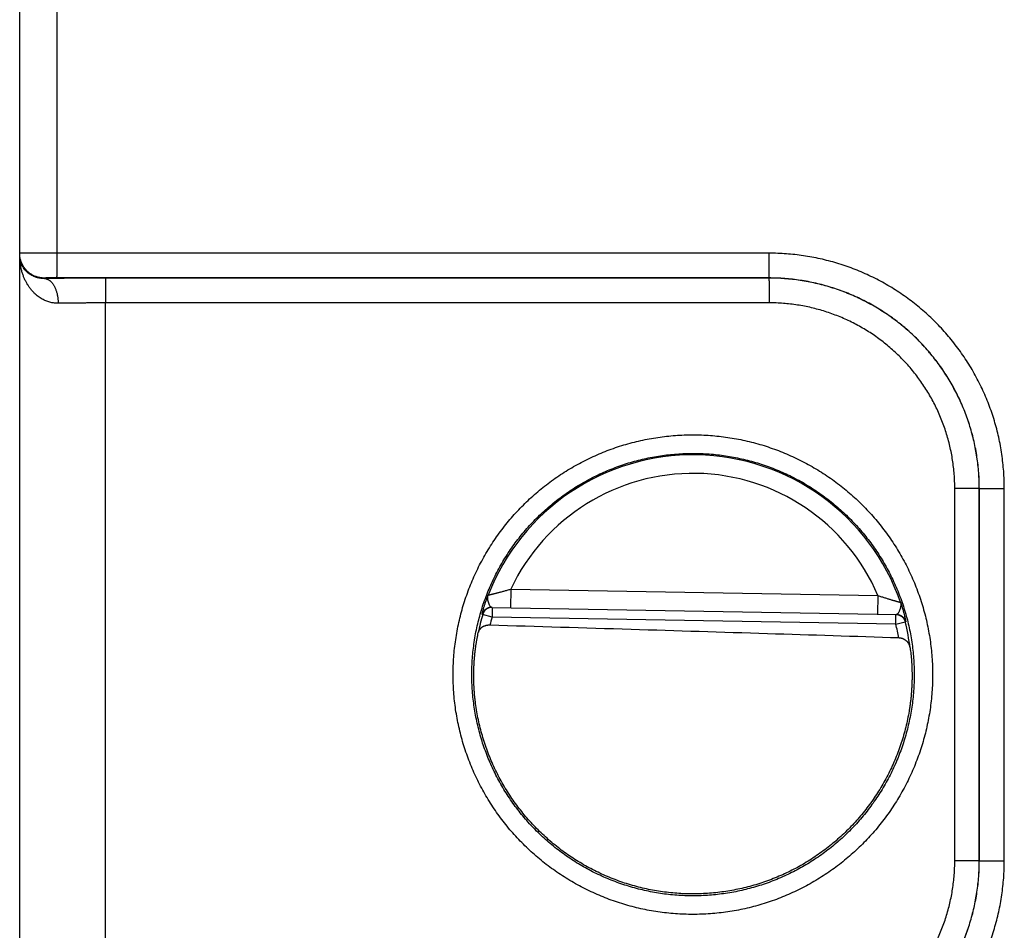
# Model space of a CAD drawing. Header units: inches. Extents: x 0 to 34, y 0 to 22.
# Tile 67 of 80: x 27.172 to 27.967, y 13.142 to 13.877. Entities that reach past the tile are written whole.
import ezdxf

# ---------------------------------------------------------------- set-up
doc = ezdxf.new("R2010")
doc.units = ezdxf.units.IN
doc.header["$LTSCALE"] = 1.87
doc.header["$MEASUREMENT"] = 0
doc.layers.get('0').update_dxf_attribs({"linetype": 'CONTINUOUS'})

msp = doc.modelspace()

# ---------------------------------------------------------------- linework, layer by layer
at = {"color": 7, "linetype": 'CONTINUOUS'}
for p, q in [((27.17167, 12.83808), (27.17167, 16.83212)), ((27.20193, 13.68857), (27.20193, 13.9376)), ((27.77727, 13.68848), (27.20193, 13.68857)), ((27.19167, 13.6684), (27.19167, 13.66805)), ((27.7771, 13.66849), (27.20176, 13.66857)), ((27.77701, 13.6684), (27.24088, 13.66832)), ((27.7771, 13.66849), (27.77701, 13.6684)), ((27.77719, 13.6484), (27.24106, 13.64832)), ((27.24106, 13.04784), (27.24106, 13.64832)), ((27.92719, 13.19772), (27.92719, 13.49845)), ((27.94701, 13.49845), (27.92719, 13.49845)), ((27.94704, 13.49848), (27.94701, 13.49845)), ((27.94701, 13.19772), (27.94701, 13.49845)), ((27.94704, 13.19768), (27.94704, 13.49848)), ((27.94704, 13.49848), (27.96721, 13.49848)), ((27.96721, 13.19768), (27.96721, 13.49848)), ((27.56851, 13.41716), (27.56825, 13.40216)), ((27.56851, 13.41716), (27.86515, 13.41198)), ((27.86515, 13.41198), (27.86489, 13.39698)), ((27.55308, 13.40242), (27.88005, 13.39672)), ((27.55344, 13.40242), (27.5533, 13.39455)), ((27.5533, 13.39455), (27.54573, 13.39671)), ((27.87955, 13.38885), (27.5533, 13.39455)), ((27.87956, 13.38885), (27.87969, 13.39672)), ((27.87956, 13.38885), (27.8872, 13.39075)), ((27.94701, 13.19772), (27.92719, 13.19772)), ((27.94704, 13.19768), (27.94701, 13.19772)), ((27.94704, 13.19768), (27.96721, 13.19768))]:
    msp.add_line(p, q, dxfattribs=at)
for radius, start, end in [(0.17756, 19.2017, 158.79842), (0.16257, 23.14471, 154.85529), (0.17675, 164.03059, 168.93522), (0.16888, 164.03064, 166.33344), (0.17675, 7.00613, 13.96941), (0.16888, 10.09601, 13.96974)]:
    msp.add_arc((27.71567, 13.34808), radius, start, end, dxfattribs=at)
for points, knots in [([(27.20193, 13.68857), (27.20137, 13.68857), (27.20024, 13.68857), (27.19856, 13.68857), (27.19688, 13.68857), (27.19522, 13.68857), (27.19358, 13.68856), (27.19197, 13.68856), (27.19038, 13.68856), (27.18883, 13.68855), (27.18733, 13.68855), (27.18586, 13.68854), (27.18445, 13.68854), (27.18309, 13.68853), (27.1818, 13.68853), (27.18056, 13.68852), (27.1794, 13.68851), (27.1783, 13.6885), (27.17728, 13.6885), (27.17634, 13.68849), (27.17548, 13.68848), (27.1747, 13.68847), (27.174, 13.68846), (27.1734, 13.68845), (27.17288, 13.68844), (27.17246, 13.68844), (27.17213, 13.68842), (27.17188, 13.68843), (27.17177, 13.6884), (27.17167, 13.68841), (27.17167, 13.6884)], [0, 0, 0, 0, 0.055781, 0.111488, 0.166917, 0.221865, 0.276131, 0.329537, 0.381936, 0.433174, 0.483069, 0.53144, 0.578135, 0.623019, 0.66595, 0.70677, 0.745339, 0.781551, 0.81531, 0.846508, 0.875033, 0.900795, 0.923719, 0.943738, 0.960792, 0.974827, 0.985794, 0.993657, 0.998391, 1, 1, 1, 1]), ([(27.19167, 13.6684), (27.19125, 13.6684), (27.19041, 13.66842), (27.18916, 13.66854), (27.18792, 13.66874), (27.18669, 13.66901), (27.18548, 13.66936), (27.1843, 13.66979), (27.18315, 13.67029), (27.18203, 13.67086), (27.18094, 13.6715), (27.1799, 13.67221), (27.17891, 13.67298), (27.17797, 13.67381), (27.17708, 13.6747), (27.17625, 13.67564), (27.17548, 13.67663), (27.17477, 13.67767), (27.17413, 13.67876), (27.17356, 13.67988), (27.17306, 13.68103), (27.17263, 13.68221), (27.17228, 13.68342), (27.17201, 13.68465), (27.17181, 13.68589), (27.17169, 13.68714), (27.17167, 13.68798), (27.17167, 13.6884)], [0, 0, 0, 0, 0.040002, 0.080003, 0.120005, 0.160007, 0.200009, 0.24001, 0.280012, 0.320014, 0.360015, 0.400016, 0.440018, 0.480018, 0.520019, 0.560019, 0.600019, 0.640018, 0.680017, 0.720016, 0.760014, 0.800012, 0.84001, 0.880008, 0.920005, 0.960003, 1, 1, 1, 1]), ([(27.19167, 13.66805), (27.19122, 13.66804), (27.1903, 13.66805), (27.18891, 13.66816), (27.18748, 13.66837), (27.18601, 13.66869), (27.18451, 13.66915), (27.183, 13.66974), (27.18148, 13.67049), (27.17998, 13.6714), (27.17851, 13.67248), (27.17711, 13.67374), (27.1758, 13.67518), (27.17462, 13.67679), (27.17359, 13.67856), (27.17276, 13.68047), (27.17214, 13.6825), (27.17175, 13.68461), (27.17167, 13.68604), (27.17167, 13.68676)], [0, 0, 0, 0, 0.044174, 0.089846, 0.137217, 0.186471, 0.237728, 0.291048, 0.346465, 0.40397, 0.463598, 0.525269, 0.588924, 0.654381, 0.721467, 0.789921, 0.859396, 0.929506, 1, 1, 1, 1]), ([(27.20278, 13.64806), (27.20229, 13.64805), (27.2013, 13.64806), (27.1998, 13.64818), (27.19829, 13.64839), (27.19677, 13.64869), (27.19522, 13.64911), (27.19366, 13.64963), (27.19209, 13.65028), (27.1905, 13.65105), (27.18892, 13.65195), (27.18733, 13.653), (27.18575, 13.65419), (27.1842, 13.65554), (27.18267, 13.65704), (27.18118, 13.65872), (27.17974, 13.66056), (27.17838, 13.66256), (27.17709, 13.66474), (27.1759, 13.66707), (27.17483, 13.66956), (27.17389, 13.67219), (27.1731, 13.67495), (27.17247, 13.6778), (27.17201, 13.68074), (27.17173, 13.68373), (27.17167, 13.68575), (27.17167, 13.68676)], [0, 0, 0, 0, 0.026783, 0.053908, 0.081518, 0.109748, 0.138724, 0.168566, 0.19938, 0.231274, 0.264371, 0.298784, 0.334604, 0.371936, 0.410874, 0.451473, 0.493798, 0.537886, 0.583714, 0.631264, 0.680458, 0.731167, 0.783231, 0.8364, 0.890407, 0.945017, 1, 1, 1, 1]), ([(27.20176, 13.66857), (27.20176, 13.66859), (27.20177, 13.66866), (27.20178, 13.66879), (27.20179, 13.66901), (27.2018, 13.6693), (27.20181, 13.66966), (27.20182, 13.6701), (27.20183, 13.6706), (27.20184, 13.67118), (27.20185, 13.67183), (27.20186, 13.67253), (27.20187, 13.6733), (27.20187, 13.67413), (27.20188, 13.67502), (27.20189, 13.67596), (27.2019, 13.67694), (27.2019, 13.67797), (27.20191, 13.67904), (27.20191, 13.68015), (27.20192, 13.68129), (27.20192, 13.68246), (27.20192, 13.68366), (27.20193, 13.68487), (27.20193, 13.68609), (27.20193, 13.68733), (27.20193, 13.68816), (27.20193, 13.68857)], [0, 0, 0, 0, 0.003061, 0.009943, 0.020637, 0.035108, 0.053299, 0.075143, 0.100555, 0.129437, 0.161678, 0.197155, 0.235729, 0.277252, 0.321564, 0.368495, 0.417862, 0.469476, 0.523137, 0.578638, 0.635765, 0.694298, 0.754011, 0.814673, 0.87605, 0.937905, 1, 1, 1, 1]), ([(27.7771, 13.66849), (27.77711, 13.6685), (27.77711, 13.66857), (27.77712, 13.66871), (27.77713, 13.66892), (27.77714, 13.66921), (27.77715, 13.66957), (27.77716, 13.67001), (27.77717, 13.67052), (27.77718, 13.67109), (27.77719, 13.67174), (27.7772, 13.67245), (27.77721, 13.67322), (27.77722, 13.67405), (27.77722, 13.67493), (27.77723, 13.67587), (27.77724, 13.67685), (27.77724, 13.67789), (27.77725, 13.67896), (27.77725, 13.68007), (27.77726, 13.68121), (27.77726, 13.68238), (27.77727, 13.68357), (27.77727, 13.68478), (27.77727, 13.68601), (27.77727, 13.68724), (27.77727, 13.68807), (27.77727, 13.68848)], [0, 0, 0, 0, 0.003061, 0.009943, 0.020637, 0.035107, 0.053299, 0.075143, 0.100554, 0.129436, 0.161678, 0.197153, 0.235727, 0.277251, 0.321563, 0.368493, 0.41786, 0.469474, 0.523135, 0.578636, 0.635763, 0.694297, 0.754009, 0.814671, 0.876049, 0.937905, 1, 1, 1, 1]), ([(27.96721, 13.49848), (27.96721, 13.50079), (27.96713, 13.5054), (27.96675, 13.51232), (27.96612, 13.51922), (27.96524, 13.52611), (27.9641, 13.53296), (27.96272, 13.53977), (27.96109, 13.54652), (27.95921, 13.5532), (27.95709, 13.55982), (27.95473, 13.56635), (27.95213, 13.57279), (27.9493, 13.57913), (27.94624, 13.58536), (27.94295, 13.59148), (27.93945, 13.59747), (27.93572, 13.60333), (27.93179, 13.60905), (27.92765, 13.61462), (27.9233, 13.62004), (27.91877, 13.62529), (27.91404, 13.63038), (27.90913, 13.63529), (27.90405, 13.64002), (27.8988, 13.64455), (27.89338, 13.6489), (27.88781, 13.65304), (27.88209, 13.65698), (27.87623, 13.6607), (27.87024, 13.66421), (27.86413, 13.66749), (27.8579, 13.67056), (27.85156, 13.67339), (27.84512, 13.67599), (27.83859, 13.67835), (27.83198, 13.68047), (27.82529, 13.68235), (27.81855, 13.68398), (27.81174, 13.68537), (27.80489, 13.6865), (27.79801, 13.68739), (27.7911, 13.68802), (27.78419, 13.6884), (27.77958, 13.68848), (27.77727, 13.68848)], [0, 0, 0, 0, 0.023168, 0.046381, 0.069627, 0.092892, 0.116165, 0.139434, 0.162696, 0.185963, 0.209239, 0.232514, 0.255779, 0.27904, 0.302305, 0.325573, 0.348839, 0.3721, 0.395361, 0.418624, 0.441887, 0.465148, 0.488408, 0.511667, 0.534926, 0.558187, 0.581449, 0.604711, 0.62797, 0.651228, 0.674491, 0.697756, 0.721019, 0.744275, 0.767535, 0.790803, 0.814074, 0.837335, 0.860592, 0.883855, 0.907122, 0.930381, 0.953622, 0.976832, 1, 1, 1, 1]), ([(27.20176, 13.66857), (27.20151, 13.66857), (27.20102, 13.66857), (27.20028, 13.66857), (27.19954, 13.66857), (27.19882, 13.66857), (27.1981, 13.66856), (27.19741, 13.66856), (27.19674, 13.66855), (27.1961, 13.66854), (27.19549, 13.66854), (27.19492, 13.66853), (27.19438, 13.66852), (27.19389, 13.66851), (27.19344, 13.6685), (27.19304, 13.66849), (27.19268, 13.66848), (27.19238, 13.66846), (27.19213, 13.66845), (27.19194, 13.66844), (27.19179, 13.66843), (27.19172, 13.66841), (27.19167, 13.66841), (27.19167, 13.6684)], [0, 0, 0, 0, 0.073057, 0.146338, 0.219333, 0.291507, 0.362318, 0.431238, 0.497759, 0.561415, 0.621838, 0.678733, 0.731813, 0.780795, 0.825411, 0.865447, 0.900674, 0.930804, 0.955597, 0.974928, 0.988732, 0.997006, 1, 1, 1, 1]), ([(27.24088, 13.66832), (27.23964, 13.66832), (27.23717, 13.66832), (27.23345, 13.66831), (27.22975, 13.6683), (27.22606, 13.66829), (27.2224, 13.66828), (27.21877, 13.66827), (27.21519, 13.66825), (27.21164, 13.66823), (27.20815, 13.66821), (27.20472, 13.66818), (27.20135, 13.66815), (27.19805, 13.66812), (27.19483, 13.66809), (27.19271, 13.66807), (27.19167, 13.66805)], [0, 0, 0, 0, 0.075503, 0.151013, 0.226346, 0.301323, 0.375766, 0.44952, 0.522456, 0.594453, 0.665404, 0.735201, 0.803708, 0.870772, 0.936246, 1, 1, 1, 1]), ([(27.19167, 13.66805), (27.1919, 13.66805), (27.19236, 13.66801), (27.19306, 13.66787), (27.19374, 13.66766), (27.19442, 13.66737), (27.19509, 13.66701), (27.19574, 13.66657), (27.19637, 13.66606), (27.19699, 13.66549), (27.19759, 13.66484), (27.19816, 13.66413), (27.19871, 13.66336), (27.19923, 13.66253), (27.19972, 13.66164), (27.20018, 13.6607), (27.20061, 13.65971), (27.20101, 13.65868), (27.20136, 13.6576), (27.20168, 13.65649), (27.20196, 13.65535), (27.2022, 13.65418), (27.2024, 13.65298), (27.20256, 13.65177), (27.20268, 13.65054), (27.20275, 13.6493), (27.20278, 13.64847), (27.20278, 13.64806)], [0, 0, 0, 0, 0.027938, 0.056195, 0.084996, 0.114545, 0.14502, 0.17657, 0.209314, 0.24334, 0.278707, 0.315451, 0.353581, 0.393087, 0.433936, 0.476083, 0.519466, 0.564008, 0.609623, 0.656213, 0.703674, 0.751891, 0.800746, 0.850114, 0.899867, 0.949874, 1, 1, 1, 1]), ([(27.24088, 13.66832), (27.24089, 13.6683), (27.24089, 13.66823), (27.24091, 13.6681), (27.24092, 13.66788), (27.24093, 13.66759), (27.24094, 13.66723), (27.24095, 13.66679), (27.24096, 13.66629), (27.24097, 13.66571), (27.24098, 13.66507), (27.24098, 13.66436), (27.24099, 13.66359), (27.241, 13.66276), (27.24101, 13.66187), (27.24102, 13.66093), (27.24102, 13.65995), (27.24103, 13.65892), (27.24103, 13.65785), (27.24104, 13.65674), (27.24104, 13.6556), (27.24105, 13.65443), (27.24105, 13.65323), (27.24105, 13.65202), (27.24106, 13.6508), (27.24106, 13.64956), (27.24106, 13.64874), (27.24106, 13.64832)], [0, 0, 0, 0, 0.003062, 0.009943, 0.020638, 0.035109, 0.053301, 0.075146, 0.100559, 0.129442, 0.161684, 0.197161, 0.235736, 0.27726, 0.321573, 0.368503, 0.417871, 0.469484, 0.523145, 0.578646, 0.635772, 0.694304, 0.754016, 0.814676, 0.876052, 0.937906, 1, 1, 1, 1]), ([(27.94701, 13.49845), (27.94701, 13.50057), (27.94693, 13.50481), (27.94657, 13.51116), (27.94598, 13.51749), (27.94515, 13.5238), (27.94408, 13.53007), (27.94278, 13.53629), (27.94125, 13.54246), (27.93949, 13.54857), (27.9375, 13.55461), (27.93529, 13.56058), (27.93285, 13.56645), (27.9302, 13.57223), (27.92734, 13.5779), (27.92426, 13.58346), (27.92098, 13.58891), (27.9175, 13.59422), (27.91382, 13.5994), (27.90995, 13.60444), (27.9059, 13.60934), (27.90166, 13.61407), (27.89726, 13.61865), (27.89268, 13.62306), (27.88794, 13.62729), (27.88305, 13.63135), (27.878, 13.63522), (27.87282, 13.6389), (27.8675, 13.64238), (27.86206, 13.64566), (27.85649, 13.64873), (27.85082, 13.6516), (27.84504, 13.65425), (27.83916, 13.65668), (27.8332, 13.6589), (27.82716, 13.66088), (27.82104, 13.66265), (27.81487, 13.66418), (27.80864, 13.66548), (27.80237, 13.66654), (27.79606, 13.66737), (27.78973, 13.66796), (27.78337, 13.66832), (27.77913, 13.6684), (27.77701, 13.6684)], [0, 0, 0, 0, 0.023827, 0.047648, 0.071463, 0.095276, 0.119087, 0.1429, 0.166712, 0.190523, 0.214334, 0.238147, 0.261957, 0.285762, 0.30956, 0.333358, 0.357158, 0.380957, 0.404753, 0.428546, 0.452339, 0.476133, 0.499928, 0.523726, 0.547524, 0.571321, 0.595119, 0.61892, 0.642725, 0.66653, 0.690335, 0.714141, 0.737952, 0.76177, 0.785591, 0.809411, 0.83323, 0.85705, 0.880871, 0.904692, 0.928513, 0.952337, 0.976166, 1, 1, 1, 1]), ([(27.77701, 13.6684), (27.77702, 13.66838), (27.77702, 13.66831), (27.77704, 13.66818), (27.77704, 13.66796), (27.77706, 13.66767), (27.77707, 13.66731), (27.77708, 13.66688), (27.77709, 13.66637), (27.7771, 13.66579), (27.7771, 13.66515), (27.77711, 13.66444), (27.77712, 13.66367), (27.77713, 13.66284), (27.77714, 13.66195), (27.77714, 13.66102), (27.77715, 13.66003), (27.77716, 13.659), (27.77716, 13.65793), (27.77717, 13.65682), (27.77717, 13.65568), (27.77718, 13.65451), (27.77718, 13.65332), (27.77718, 13.6521), (27.77718, 13.65088), (27.77719, 13.64964), (27.77719, 13.64882), (27.77719, 13.6484)], [0, 0, 0, 0, 0.003061, 0.009943, 0.020637, 0.035108, 0.053299, 0.075143, 0.100555, 0.129437, 0.161679, 0.197155, 0.235729, 0.277253, 0.321565, 0.368495, 0.417863, 0.469476, 0.523137, 0.578638, 0.635766, 0.694299, 0.754011, 0.814673, 0.87605, 0.937905, 1, 1, 1, 1]), ([(27.94704, 13.49848), (27.94704, 13.5006), (27.94696, 13.50484), (27.94661, 13.5112), (27.94601, 13.51753), (27.94518, 13.52384), (27.94412, 13.53011), (27.94282, 13.53634), (27.94129, 13.54251), (27.93953, 13.54862), (27.93754, 13.55466), (27.93532, 13.56063), (27.93289, 13.5665), (27.93024, 13.57228), (27.92738, 13.57795), (27.9243, 13.58352), (27.92102, 13.58896), (27.91754, 13.59428), (27.91386, 13.59946), (27.90999, 13.60451), (27.90594, 13.6094), (27.90171, 13.61414), (27.8973, 13.61871), (27.89272, 13.62312), (27.88799, 13.62736), (27.88309, 13.63141), (27.87805, 13.63528), (27.87287, 13.63896), (27.86755, 13.64245), (27.86211, 13.64573), (27.85655, 13.6488), (27.85087, 13.65167), (27.8451, 13.65432), (27.83922, 13.65676), (27.83326, 13.65897), (27.82722, 13.66096), (27.82111, 13.66272), (27.81494, 13.66425), (27.80872, 13.66555), (27.80244, 13.66662), (27.79614, 13.66745), (27.78981, 13.66805), (27.78346, 13.66841), (27.77922, 13.66848), (27.7771, 13.66849)], [0, 0, 0, 0, 0.023824, 0.04765, 0.071475, 0.095299, 0.119121, 0.142942, 0.166763, 0.190582, 0.2144, 0.238213, 0.262023, 0.285832, 0.309641, 0.333448, 0.35725, 0.381049, 0.404848, 0.428647, 0.452445, 0.476239, 0.50003, 0.523821, 0.547613, 0.571411, 0.595212, 0.619012, 0.642811, 0.666612, 0.690418, 0.714225, 0.738031, 0.761837, 0.785647, 0.80946, 0.833275, 0.857091, 0.880909, 0.904727, 0.928546, 0.952365, 0.976184, 1, 1, 1, 1]), ([(27.24106, 13.64832), (27.24002, 13.64832), (27.23794, 13.64832), (27.23482, 13.64831), (27.23173, 13.64831), (27.22865, 13.64829), (27.22559, 13.64828), (27.22257, 13.64826), (27.21958, 13.64824), (27.21664, 13.64822), (27.21375, 13.64819), (27.21092, 13.64816), (27.20815, 13.64813), (27.20544, 13.6481), (27.20366, 13.64807), (27.20278, 13.64806)], [0, 0, 0, 0, 0.08157, 0.162936, 0.243942, 0.324441, 0.404285, 0.483311, 0.561347, 0.638227, 0.713791, 0.787887, 0.860379, 0.931131, 1, 1, 1, 1]), ([(27.92719, 13.49845), (27.92719, 13.50037), (27.92711, 13.5042), (27.92678, 13.50994), (27.92623, 13.51567), (27.92546, 13.52136), (27.92448, 13.52702), (27.92327, 13.53264), (27.92186, 13.53821), (27.92023, 13.54372), (27.91839, 13.54916), (27.91634, 13.55453), (27.91409, 13.55982), (27.91164, 13.56502), (27.90899, 13.57012), (27.90615, 13.57511), (27.90312, 13.57999), (27.89991, 13.58475), (27.89651, 13.58939), (27.89294, 13.59389), (27.8892, 13.59825), (27.8853, 13.60246), (27.88124, 13.60653), (27.87702, 13.61043), (27.87266, 13.61417), (27.86816, 13.61774), (27.86352, 13.62113), (27.85876, 13.62435), (27.85387, 13.62738), (27.84888, 13.63022), (27.84378, 13.63287), (27.83858, 13.63532), (27.83329, 13.63757), (27.82792, 13.63961), (27.82247, 13.64145), (27.81696, 13.64308), (27.81139, 13.6445), (27.80577, 13.6457), (27.80011, 13.64668), (27.79441, 13.64745), (27.78868, 13.648), (27.78294, 13.64833), (27.7791, 13.6484), (27.77719, 13.6484)], [0, 0, 0, 0, 0.024417, 0.048826, 0.073226, 0.097617, 0.122001, 0.146381, 0.17076, 0.195142, 0.219529, 0.243922, 0.268315, 0.2927, 0.317081, 0.34146, 0.365841, 0.390222, 0.414603, 0.438984, 0.463365, 0.487748, 0.51213, 0.536514, 0.560897, 0.58528, 0.609664, 0.63405, 0.658436, 0.68282, 0.707206, 0.731597, 0.755996, 0.780397, 0.804792, 0.829182, 0.853569, 0.877957, 0.90235, 0.926752, 0.951161, 0.975578, 1, 1, 1, 1]), ([(27.52186, 13.34808), (27.52186, 13.35044), (27.52195, 13.35517), (27.52234, 13.36224), (27.52298, 13.36929), (27.52389, 13.37632), (27.52505, 13.3833), (27.52646, 13.39023), (27.52812, 13.3971), (27.53004, 13.40391), (27.5322, 13.41065), (27.53461, 13.41731), (27.53726, 13.42387), (27.54014, 13.43033), (27.54327, 13.43669), (27.54662, 13.44292), (27.55019, 13.44903), (27.55399, 13.455), (27.558, 13.46083), (27.56222, 13.46651), (27.56665, 13.47203), (27.57128, 13.47738), (27.57609, 13.48257), (27.5811, 13.48757), (27.58628, 13.49239), (27.59164, 13.49701), (27.59716, 13.50144), (27.60284, 13.50566), (27.60867, 13.50967), (27.61464, 13.51347), (27.62075, 13.51704), (27.62698, 13.52039), (27.63334, 13.52351), (27.6398, 13.5264), (27.64636, 13.52905), (27.65302, 13.53146), (27.65975, 13.53362), (27.66657, 13.53553), (27.67344, 13.5372), (27.68038, 13.53861), (27.68736, 13.53977), (27.69438, 13.54067), (27.70143, 13.54131), (27.70849, 13.5417), (27.71557, 13.54183), (27.72264, 13.5417), (27.72971, 13.54131), (27.73676, 13.54067), (27.74378, 13.53977), (27.75076, 13.53861), (27.75769, 13.53719), (27.76457, 13.53553), (27.77139, 13.53362), (27.77812, 13.53145), (27.78478, 13.52905), (27.79134, 13.5264), (27.79781, 13.52351), (27.80416, 13.52039), (27.81039, 13.51704), (27.8165, 13.51346), (27.82247, 13.50967), (27.8283, 13.50566), (27.83398, 13.50143), (27.8395, 13.49701), (27.84486, 13.49238), (27.85004, 13.48756), (27.85505, 13.48256), (27.85986, 13.47738), (27.86449, 13.47202), (27.86892, 13.4665), (27.87314, 13.46082), (27.87715, 13.45499), (27.88095, 13.44902), (27.88452, 13.44291), (27.88787, 13.43668), (27.89099, 13.43032), (27.89388, 13.42386), (27.89653, 13.4173), (27.89894, 13.41064), (27.9011, 13.4039), (27.90301, 13.39709), (27.90468, 13.39022), (27.90609, 13.38329), (27.90725, 13.37631), (27.90815, 13.36928), (27.9088, 13.36223), (27.90918, 13.35516), (27.90927, 13.35044), (27.90927, 13.34808)], [0, 0, 0, 0, 0.011644, 0.023285, 0.034921, 0.046553, 0.058178, 0.069799, 0.081419, 0.093041, 0.104666, 0.116295, 0.127926, 0.139558, 0.151188, 0.162815, 0.174441, 0.186067, 0.197694, 0.209321, 0.220948, 0.232575, 0.244203, 0.255831, 0.267459, 0.279087, 0.290714, 0.302341, 0.313968, 0.325596, 0.337223, 0.34885, 0.360477, 0.372104, 0.383732, 0.395359, 0.406986, 0.418613, 0.43024, 0.441867, 0.453495, 0.465122, 0.476749, 0.488376, 0.500004, 0.511631, 0.523259, 0.534886, 0.546514, 0.558141, 0.569769, 0.581397, 0.593025, 0.604652, 0.61628, 0.627908, 0.639536, 0.651164, 0.662791, 0.674418, 0.686046, 0.697674, 0.709302, 0.720929, 0.732556, 0.744184, 0.755813, 0.767441, 0.779068, 0.790695, 0.802322, 0.813949, 0.825575, 0.837201, 0.848827, 0.860456, 0.872087, 0.883719, 0.89535, 0.906976, 0.918598, 0.930217, 0.941838, 0.953465, 0.965097, 0.976732, 0.988367, 1, 1, 1, 1]), ([(27.53699, 13.34808), (27.53699, 13.35029), (27.53707, 13.35469), (27.53744, 13.36129), (27.53805, 13.36787), (27.5389, 13.37442), (27.53999, 13.38093), (27.54133, 13.3874), (27.5429, 13.39382), (27.54471, 13.40017), (27.54675, 13.40646), (27.54902, 13.41266), (27.55152, 13.41878), (27.55425, 13.4248), (27.5572, 13.43071), (27.56036, 13.43651), (27.56373, 13.44219), (27.56731, 13.44774), (27.5711, 13.45316), (27.57508, 13.45843), (27.57925, 13.46355), (27.58361, 13.46851), (27.58815, 13.47331), (27.59286, 13.47794), (27.59774, 13.48239), (27.60279, 13.48665), (27.60798, 13.49073), (27.61333, 13.49461), (27.61881, 13.49829), (27.62442, 13.50177), (27.63016, 13.50504), (27.63602, 13.50809), (27.64198, 13.51092), (27.64805, 13.51353), (27.6542, 13.51592), (27.66044, 13.51808), (27.66676, 13.52), (27.67314, 13.52169), (27.67958, 13.52314), (27.68607, 13.52436), (27.6926, 13.52533), (27.69917, 13.52606), (27.70575, 13.52655), (27.71235, 13.5268), (27.71895, 13.5268), (27.72555, 13.52656), (27.73214, 13.52607), (27.7387, 13.52534), (27.74524, 13.52437), (27.75173, 13.52316), (27.75817, 13.52171), (27.76456, 13.52002), (27.77088, 13.5181), (27.77712, 13.51594), (27.78328, 13.51356), (27.78935, 13.51095), (27.79532, 13.50812), (27.80118, 13.50507), (27.80692, 13.5018), (27.81254, 13.49832), (27.81803, 13.49464), (27.82337, 13.49076), (27.82857, 13.48668), (27.83362, 13.48242), (27.8385, 13.47797), (27.84322, 13.47334), (27.84776, 13.46854), (27.85212, 13.46358), (27.8563, 13.45845), (27.86028, 13.45318), (27.86407, 13.44777), (27.86765, 13.44221), (27.87103, 13.43653), (27.87419, 13.43073), (27.87714, 13.42482), (27.87986, 13.41879), (27.88237, 13.41268), (27.88464, 13.40647), (27.88668, 13.40019), (27.88849, 13.39383), (27.89007, 13.38741), (27.8914, 13.38094), (27.89249, 13.37442), (27.89335, 13.36787), (27.89396, 13.36129), (27.89432, 13.35469), (27.89441, 13.35029), (27.89441, 13.34808)], [0, 0, 0, 0, 0.011773, 0.023542, 0.035309, 0.047073, 0.058836, 0.070599, 0.082363, 0.094129, 0.105897, 0.117666, 0.129435, 0.141203, 0.152969, 0.164733, 0.176496, 0.18826, 0.200024, 0.211788, 0.223551, 0.235315, 0.247078, 0.258842, 0.270605, 0.282366, 0.294127, 0.305889, 0.31765, 0.329411, 0.341171, 0.35293, 0.36469, 0.37645, 0.388209, 0.399967, 0.411725, 0.423482, 0.43524, 0.446999, 0.458759, 0.470519, 0.482279, 0.494039, 0.505799, 0.517561, 0.529323, 0.541084, 0.552846, 0.564609, 0.576372, 0.588136, 0.599899, 0.611662, 0.623426, 0.635192, 0.646957, 0.658722, 0.670486, 0.682252, 0.694019, 0.705785, 0.717551, 0.729318, 0.741085, 0.752853, 0.764621, 0.776389, 0.788157, 0.799925, 0.811694, 0.823462, 0.83523, 0.846998, 0.858767, 0.870538, 0.882309, 0.89408, 0.905851, 0.91762, 0.929388, 0.941155, 0.952921, 0.964689, 0.976458, 0.988229, 1, 1, 1, 1]), ([(27.55012, 13.4123), (27.55014, 13.4123), (27.55019, 13.41231), (27.5503, 13.41234), (27.55046, 13.41238), (27.55069, 13.41243), (27.55097, 13.4125), (27.55132, 13.41258), (27.55173, 13.41267), (27.5522, 13.41278), (27.55273, 13.41291), (27.55333, 13.41306), (27.554, 13.41322), (27.55473, 13.4134), (27.55553, 13.41359), (27.55639, 13.41381), (27.55732, 13.41405), (27.55832, 13.4143), (27.55938, 13.41458), (27.56051, 13.41488), (27.56171, 13.41521), (27.56296, 13.41555), (27.56428, 13.41592), (27.56565, 13.41631), (27.56706, 13.41673), (27.56802, 13.41701), (27.56851, 13.41716)], [0, 0, 0, 0, 0.002544, 0.008271, 0.017202, 0.029359, 0.04478, 0.063496, 0.085559, 0.11101, 0.139899, 0.172289, 0.208218, 0.247737, 0.290883, 0.337677, 0.38815, 0.442314, 0.500166, 0.56168, 0.626799, 0.695402, 0.767281, 0.842192, 0.91986, 1, 1, 1, 1]), ([(27.54537, 13.39671), (27.54536, 13.39671), (27.54536, 13.3968), (27.54537, 13.3969), (27.5454, 13.39713), (27.54546, 13.39743), (27.54555, 13.39782), (27.54566, 13.3983), (27.54581, 13.39888), (27.54598, 13.39954), (27.54618, 13.40029), (27.54641, 13.40112), (27.54668, 13.40204), (27.54697, 13.40304), (27.54731, 13.40413), (27.54768, 13.4053), (27.54808, 13.40655), (27.54853, 13.40788), (27.54902, 13.40928), (27.54955, 13.41077), (27.54993, 13.41178), (27.55012, 13.4123)], [0, 0, 0, 0, 0.002746, 0.010526, 0.023801, 0.042695, 0.067284, 0.097626, 0.133749, 0.17561, 0.223147, 0.276297, 0.33498, 0.399119, 0.468727, 0.543827, 0.624366, 0.710303, 0.801611, 0.898187, 1, 1, 1, 1]), ([(27.55308, 13.40243), (27.55298, 13.40243), (27.55277, 13.40246), (27.55246, 13.40262), (27.55214, 13.40289), (27.55182, 13.40328), (27.5515, 13.40379), (27.55118, 13.40442), (27.55087, 13.40515), (27.55059, 13.40594), (27.55034, 13.40675), (27.55013, 13.40758), (27.54996, 13.40842), (27.54983, 13.40926), (27.54979, 13.41008), (27.54981, 13.41087), (27.54991, 13.41161), (27.55004, 13.41208), (27.55012, 13.4123)], [0, 0, 0, 0, 0.026988, 0.057579, 0.094417, 0.139527, 0.194295, 0.259356, 0.33283, 0.410096, 0.487506, 0.565229, 0.643339, 0.720566, 0.795921, 0.867747, 0.935295, 1, 1, 1, 1]), ([(27.86515, 13.41198), (27.86563, 13.41182), (27.86658, 13.4115), (27.86798, 13.41104), (27.86933, 13.4106), (27.87064, 13.41018), (27.87188, 13.40979), (27.87306, 13.40943), (27.87418, 13.40909), (27.87524, 13.40877), (27.87622, 13.40848), (27.87714, 13.40821), (27.878, 13.40796), (27.87879, 13.40774), (27.87951, 13.40753), (27.88017, 13.40735), (27.88076, 13.40719), (27.88129, 13.40704), (27.88176, 13.40691), (27.88217, 13.4068), (27.88251, 13.40671), (27.88279, 13.40663), (27.88302, 13.40657), (27.88318, 13.40653), (27.88329, 13.4065), (27.88334, 13.40649), (27.88335, 13.40648)], [0, 0, 0, 0, 0.080142, 0.157811, 0.232722, 0.304602, 0.373205, 0.438325, 0.499839, 0.557691, 0.611855, 0.662327, 0.709122, 0.752268, 0.791787, 0.827715, 0.860105, 0.888994, 0.914444, 0.936507, 0.955223, 0.970642, 0.982799, 0.99173, 0.997456, 1, 1, 1, 1]), ([(27.88335, 13.40648), (27.88342, 13.40626), (27.88354, 13.40578), (27.88362, 13.40504), (27.88361, 13.40425), (27.88354, 13.40343), (27.88338, 13.4026), (27.88318, 13.40177), (27.88295, 13.40095), (27.88266, 13.40015), (27.88236, 13.39937), (27.88202, 13.39865), (27.88168, 13.39802), (27.88134, 13.39752), (27.88101, 13.39715), (27.88068, 13.39689), (27.88036, 13.39674), (27.88015, 13.39672), (27.88005, 13.39672)], [0, 0, 0, 0, 0.064617, 0.132255, 0.204178, 0.279503, 0.356634, 0.434487, 0.511957, 0.589467, 0.667095, 0.740726, 0.805803, 0.860615, 0.905773, 0.942615, 0.973149, 1, 1, 1, 1]), ([(27.88335, 13.40648), (27.88353, 13.40596), (27.88387, 13.40493), (27.88435, 13.40343), (27.88479, 13.40201), (27.88519, 13.40067), (27.88555, 13.39941), (27.88588, 13.39823), (27.88617, 13.39713), (27.88644, 13.39612), (27.88667, 13.39519), (27.88687, 13.39435), (27.88705, 13.39359), (27.8872, 13.39293), (27.88732, 13.39235), (27.88742, 13.39186), (27.88749, 13.39147), (27.88754, 13.39117), (27.88757, 13.39093), (27.88758, 13.39083), (27.88757, 13.39074), (27.88756, 13.39074)], [0, 0, 0, 0, 0.101855, 0.198386, 0.289592, 0.375398, 0.455799, 0.530765, 0.600276, 0.664372, 0.723061, 0.77623, 0.823776, 0.865627, 0.901748, 0.932131, 0.95682, 0.975862, 0.989296, 0.997202, 1, 1, 1, 1]), ([(27.55308, 13.40243), (27.55288, 13.40243), (27.55247, 13.40242), (27.55187, 13.40236), (27.55127, 13.40225), (27.55068, 13.4021), (27.55011, 13.40191), (27.54955, 13.40167), (27.54901, 13.40138), (27.5485, 13.40106), (27.54801, 13.4007), (27.54755, 13.4003), (27.54713, 13.39987), (27.54673, 13.39941), (27.54638, 13.39891), (27.54606, 13.3984), (27.54579, 13.39785), (27.54555, 13.39729), (27.54543, 13.39691), (27.54537, 13.39671)], [0, 0, 0, 0, 0.058817, 0.117637, 0.176457, 0.235276, 0.294097, 0.352917, 0.411739, 0.470561, 0.529384, 0.588208, 0.647033, 0.705859, 0.764686, 0.823513, 0.882341, 0.94117, 1, 1, 1, 1]), ([(27.55283, 13.40241), (27.55263, 13.40239), (27.55223, 13.40235), (27.55163, 13.40225), (27.55105, 13.4021), (27.55047, 13.4019), (27.54991, 13.40166), (27.54938, 13.40138), (27.54886, 13.40106), (27.54837, 13.4007), (27.54792, 13.4003), (27.54749, 13.39987), (27.5471, 13.3994), (27.54674, 13.39891), (27.54643, 13.39839), (27.54615, 13.39785), (27.54592, 13.39729), (27.54579, 13.39691), (27.54573, 13.39671)], [0, 0, 0, 0, 0.062495, 0.124991, 0.187487, 0.249984, 0.312481, 0.374979, 0.437478, 0.499978, 0.562478, 0.624979, 0.687481, 0.749983, 0.812487, 0.87499, 0.937494, 1, 1, 1, 1]), ([(27.54573, 13.39671), (27.54569, 13.39671), (27.54561, 13.39671), (27.54549, 13.39671), (27.54541, 13.39671), (27.54537, 13.39671)], [0, 0, 0, 0, 0.333444, 0.666735, 1, 1, 1, 1]), ([(27.88005, 13.39672), (27.88026, 13.39671), (27.88066, 13.39669), (27.88126, 13.39661), (27.88185, 13.39648), (27.88244, 13.39631), (27.883, 13.3961), (27.88355, 13.39584), (27.88408, 13.39554), (27.88458, 13.3952), (27.88506, 13.39482), (27.8855, 13.3944), (27.88591, 13.39396), (27.88629, 13.39348), (27.88663, 13.39297), (27.88693, 13.39245), (27.88718, 13.3919), (27.8874, 13.39133), (27.88751, 13.39094), (27.88756, 13.39074)], [0, 0, 0, 0, 0.058822, 0.11764, 0.176459, 0.235278, 0.294097, 0.352916, 0.411737, 0.470558, 0.529381, 0.588204, 0.647029, 0.705855, 0.764682, 0.82351, 0.882339, 0.941169, 1, 1, 1, 1]), ([(27.8803, 13.39669), (27.8805, 13.39667), (27.8809, 13.39662), (27.8815, 13.39649), (27.88208, 13.39632), (27.88265, 13.3961), (27.88319, 13.39584), (27.88372, 13.39554), (27.88422, 13.3952), (27.8847, 13.39482), (27.88514, 13.39441), (27.88556, 13.39396), (27.88593, 13.39348), (27.88627, 13.39298), (27.88657, 13.39245), (27.88682, 13.3919), (27.88703, 13.39133), (27.88715, 13.39095), (27.8872, 13.39075)], [0, 0, 0, 0, 0.062548, 0.125094, 0.187638, 0.250183, 0.312728, 0.375275, 0.43782, 0.500365, 0.562908, 0.625444, 0.687979, 0.750529, 0.813096, 0.875564, 0.937864, 1, 1, 1, 1]), ([(27.88756, 13.39074), (27.88752, 13.39074), (27.88744, 13.39074), (27.88732, 13.39075), (27.88724, 13.39075), (27.8872, 13.39075)], [0, 0, 0, 0, 0.333264, 0.666556, 1, 1, 1, 1]), ([(27.53854, 13.34808), (27.53854, 13.34912), (27.53857, 13.35118), (27.53867, 13.35426), (27.53883, 13.3573), (27.53904, 13.3603), (27.53929, 13.36325), (27.5396, 13.36615), (27.53994, 13.36898), (27.54033, 13.37175), (27.54075, 13.37444), (27.54121, 13.37704), (27.54169, 13.37956), (27.54203, 13.3812), (27.5422, 13.38201)], [0, 0, 0, 0, 0.091045, 0.181213, 0.270314, 0.358296, 0.444963, 0.530199, 0.613824, 0.695604, 0.775373, 0.85283, 0.927793, 1, 1, 1, 1]), ([(27.55157, 13.38798), (27.55138, 13.38799), (27.55099, 13.38799), (27.5504, 13.38797), (27.54981, 13.38791), (27.54921, 13.38782), (27.5486, 13.3877), (27.54799, 13.38755), (27.54739, 13.38736), (27.54679, 13.38713), (27.54621, 13.38687), (27.54564, 13.38656), (27.5451, 13.38622), (27.54458, 13.38583), (27.5441, 13.3854), (27.54365, 13.38493), (27.54325, 13.38442), (27.5429, 13.38386), (27.5426, 13.38328), (27.54236, 13.38265), (27.54225, 13.38222), (27.5422, 13.38201)], [0, 0, 0, 0, 0.047594, 0.096307, 0.145911, 0.196453, 0.247745, 0.29972, 0.352295, 0.40522, 0.458506, 0.511948, 0.565514, 0.619154, 0.672801, 0.726572, 0.780456, 0.834644, 0.889158, 0.944225, 1, 1, 1, 1]), ([(27.88193, 13.37769), (27.84655, 13.37884), (27.77447, 13.38115), (27.66435, 13.38458), (27.58961, 13.38685), (27.55157, 13.38798)], [0, 0, 0, 0, 0.321343, 0.654566, 1, 1, 1, 1]), ([(27.8911, 13.36964), (27.89107, 13.36992), (27.89097, 13.37046), (27.89076, 13.37124), (27.89049, 13.37198), (27.89017, 13.37268), (27.88979, 13.37333), (27.88938, 13.37393), (27.88893, 13.37448), (27.88845, 13.37498), (27.88794, 13.37543), (27.88742, 13.37584), (27.88688, 13.3762), (27.88632, 13.37652), (27.88576, 13.37679), (27.8852, 13.37703), (27.88464, 13.37722), (27.88409, 13.37738), (27.88354, 13.37751), (27.88299, 13.3776), (27.88246, 13.37766), (27.88211, 13.37768), (27.88193, 13.37769)], [0, 0, 0, 0, 0.062763, 0.123748, 0.182976, 0.240547, 0.296796, 0.351715, 0.405235, 0.457454, 0.50862, 0.55869, 0.607635, 0.655549, 0.702452, 0.748231, 0.79292, 0.836455, 0.878944, 0.920318, 0.960687, 1, 1, 1, 1]), ([(27.8911, 13.36964), (27.89122, 13.36881), (27.89144, 13.36713), (27.89173, 13.36457), (27.89199, 13.36195), (27.89221, 13.35927), (27.89239, 13.35654), (27.89253, 13.35375), (27.89262, 13.35093), (27.89265, 13.34904), (27.89265, 13.34808)], [0, 0, 0, 0, 0.116066, 0.235192, 0.357051, 0.481508, 0.60827, 0.737063, 0.867754, 1, 1, 1, 1]), ([(27.90927, 13.34808), (27.90927, 13.34572), (27.90918, 13.341), (27.9088, 13.33392), (27.90815, 13.32687), (27.90725, 13.31985), (27.90609, 13.31287), (27.90468, 13.30594), (27.90301, 13.29906), (27.9011, 13.29225), (27.89893, 13.28552), (27.89653, 13.27886), (27.89388, 13.2723), (27.89099, 13.26583), (27.88787, 13.25948), (27.88452, 13.25325), (27.88094, 13.24714), (27.87715, 13.24117), (27.87313, 13.23534), (27.86891, 13.22966), (27.86448, 13.22414), (27.85986, 13.21878), (27.85504, 13.2136), (27.85003, 13.2086), (27.84485, 13.20378), (27.83949, 13.19915), (27.83397, 13.19473), (27.82829, 13.1905), (27.82246, 13.18649), (27.81649, 13.1827), (27.81038, 13.17912), (27.80415, 13.17577), (27.7978, 13.17265), (27.79134, 13.16976), (27.78477, 13.16712), (27.77812, 13.16471), (27.77138, 13.16255), (27.76457, 13.16063), (27.75769, 13.15897), (27.75075, 13.15756), (27.74377, 13.1564), (27.73675, 13.1555), (27.72971, 13.15485), (27.72264, 13.15446), (27.71556, 13.15433), (27.70849, 13.15446), (27.70142, 13.15485), (27.69437, 13.1555), (27.68736, 13.1564), (27.68037, 13.15756), (27.67344, 13.15897), (27.66656, 13.16063), (27.65975, 13.16255), (27.65301, 13.16471), (27.64635, 13.16712), (27.63979, 13.16977), (27.63333, 13.17265), (27.62698, 13.17577), (27.62074, 13.17912), (27.61464, 13.1827), (27.60866, 13.1865), (27.60283, 13.19051), (27.59715, 13.19473), (27.59163, 13.19916), (27.58628, 13.20378), (27.58109, 13.2086), (27.57609, 13.21361), (27.57127, 13.21879), (27.56664, 13.22415), (27.56222, 13.22967), (27.558, 13.23535), (27.55398, 13.24118), (27.55019, 13.24715), (27.54661, 13.25325), (27.54326, 13.25949), (27.54014, 13.26584), (27.53725, 13.2723), (27.5346, 13.27887), (27.5322, 13.28552), (27.53003, 13.29226), (27.52812, 13.29907), (27.52646, 13.30595), (27.52504, 13.31288), (27.52388, 13.31986), (27.52298, 13.32688), (27.52234, 13.33393), (27.52195, 13.341), (27.52186, 13.34572), (27.52186, 13.34808)], [0, 0, 0, 0, 0.011644, 0.023285, 0.034922, 0.046553, 0.058179, 0.0698, 0.081419, 0.093041, 0.104666, 0.116295, 0.127927, 0.139558, 0.151188, 0.162815, 0.174441, 0.186067, 0.197694, 0.209321, 0.220948, 0.232575, 0.244203, 0.255831, 0.267459, 0.279087, 0.290714, 0.302341, 0.313968, 0.325596, 0.337223, 0.34885, 0.360477, 0.372104, 0.383732, 0.395359, 0.406986, 0.418613, 0.43024, 0.441867, 0.453495, 0.465122, 0.476749, 0.488376, 0.500004, 0.511631, 0.523259, 0.534886, 0.546514, 0.558141, 0.569769, 0.581397, 0.593025, 0.604652, 0.61628, 0.627908, 0.639536, 0.651164, 0.662791, 0.674418, 0.686046, 0.697674, 0.709302, 0.720929, 0.732556, 0.744184, 0.755813, 0.767441, 0.779068, 0.790695, 0.802322, 0.813949, 0.825575, 0.837201, 0.848827, 0.860456, 0.872087, 0.883719, 0.895349, 0.906976, 0.918598, 0.930217, 0.941838, 0.953465, 0.965097, 0.976732, 0.988367, 1, 1, 1, 1]), ([(27.89441, 13.34808), (27.89441, 13.34588), (27.89432, 13.34147), (27.89396, 13.33487), (27.89335, 13.3283), (27.89249, 13.32175), (27.8914, 13.31523), (27.89007, 13.30876), (27.8885, 13.30235), (27.88669, 13.29599), (27.88464, 13.28971), (27.88237, 13.2835), (27.87987, 13.27738), (27.87715, 13.27136), (27.8742, 13.26545), (27.87104, 13.25965), (27.86766, 13.25397), (27.86408, 13.24842), (27.8603, 13.24301), (27.85632, 13.23774), (27.85215, 13.23261), (27.84779, 13.22765), (27.84325, 13.22285), (27.83853, 13.21823), (27.83365, 13.21378), (27.82861, 13.20951), (27.82341, 13.20544), (27.81807, 13.20155), (27.81259, 13.19787), (27.80697, 13.1944), (27.80123, 13.19113), (27.79538, 13.18808), (27.78941, 13.18524), (27.78335, 13.18263), (27.77719, 13.18025), (27.77095, 13.17809), (27.76464, 13.17616), (27.75825, 13.17447), (27.75181, 13.17302), (27.74532, 13.17181), (27.73879, 13.17083), (27.73223, 13.1701), (27.72564, 13.16961), (27.71904, 13.16937), (27.71244, 13.16936), (27.70584, 13.16961), (27.69925, 13.17009), (27.69269, 13.17082), (27.68616, 13.17179), (27.67966, 13.173), (27.67322, 13.17445), (27.66683, 13.17614), (27.66052, 13.17807), (27.65427, 13.18022), (27.64811, 13.1826), (27.64204, 13.18522), (27.63607, 13.18805), (27.63021, 13.1911), (27.62447, 13.19437), (27.61885, 13.19784), (27.61337, 13.20152), (27.60802, 13.20541), (27.60282, 13.20948), (27.59778, 13.21375), (27.59289, 13.2182), (27.58818, 13.22283), (27.58363, 13.22763), (27.57927, 13.23259), (27.5751, 13.23771), (27.57111, 13.24298), (27.56733, 13.2484), (27.56374, 13.25395), (27.56037, 13.25963), (27.5572, 13.26543), (27.55426, 13.27135), (27.55153, 13.27737), (27.54903, 13.28349), (27.54675, 13.28969), (27.54471, 13.29598), (27.5429, 13.30234), (27.54133, 13.30875), (27.54, 13.31523), (27.5389, 13.32174), (27.53805, 13.32829), (27.53744, 13.33487), (27.53707, 13.34147), (27.53699, 13.34588), (27.53699, 13.34808)], [0, 0, 0, 0, 0.011773, 0.023542, 0.035309, 0.047073, 0.058836, 0.070599, 0.082363, 0.094129, 0.105897, 0.117666, 0.129435, 0.141203, 0.152969, 0.164733, 0.176496, 0.18826, 0.200024, 0.211788, 0.223551, 0.235315, 0.247078, 0.258842, 0.270605, 0.282366, 0.294127, 0.305889, 0.31765, 0.329411, 0.341171, 0.352931, 0.364691, 0.376451, 0.38821, 0.399968, 0.411725, 0.423482, 0.435241, 0.447, 0.458759, 0.470519, 0.482279, 0.494039, 0.5058, 0.517561, 0.529323, 0.541085, 0.552846, 0.564609, 0.576372, 0.588136, 0.599899, 0.611662, 0.623427, 0.635192, 0.646957, 0.658722, 0.670487, 0.682252, 0.694019, 0.705785, 0.717551, 0.729318, 0.741085, 0.752853, 0.764621, 0.776389, 0.788157, 0.799925, 0.811694, 0.823462, 0.83523, 0.846998, 0.858767, 0.870538, 0.882309, 0.89408, 0.905851, 0.91762, 0.929388, 0.941155, 0.952921, 0.964689, 0.976458, 0.988229, 1, 1, 1, 1]), ([(27.54003, 13.32466), (27.5399, 13.32565), (27.53965, 13.32763), (27.53933, 13.3306), (27.53907, 13.33355), (27.53886, 13.33649), (27.5387, 13.33941), (27.53859, 13.34232), (27.53854, 13.34521), (27.53853, 13.34713), (27.53854, 13.34808)], [0, 0, 0, 0, 0.127608, 0.254586, 0.380801, 0.506317, 0.631045, 0.754899, 0.877931, 1, 1, 1, 1]), ([(27.89265, 13.34808), (27.89266, 13.34702), (27.89266, 13.34489), (27.89259, 13.34168), (27.89246, 13.33843), (27.89226, 13.33517), (27.892, 13.33187), (27.89168, 13.32856), (27.89128, 13.32523), (27.89082, 13.32189), (27.89046, 13.31967), (27.89028, 13.31855)], [0, 0, 0, 0, 0.107191, 0.21559, 0.325006, 0.435416, 0.546806, 0.658983, 0.771939, 0.885675, 1, 1, 1, 1]), ([(27.89028, 13.31855), (27.88991, 13.31637), (27.88909, 13.31204), (27.88762, 13.30558), (27.88591, 13.29918), (27.88397, 13.29285), (27.88178, 13.28659), (27.87937, 13.28042), (27.87673, 13.27435), (27.87386, 13.26838), (27.87077, 13.26252), (27.86746, 13.25678), (27.86394, 13.25117), (27.86022, 13.24569), (27.85629, 13.24036), (27.85216, 13.23518), (27.84785, 13.23015), (27.84335, 13.22529), (27.83867, 13.2206), (27.83382, 13.21609), (27.8288, 13.21177), (27.82363, 13.20763), (27.8183, 13.20369), (27.81283, 13.19995), (27.80723, 13.19642), (27.80149, 13.1931), (27.79564, 13.19), (27.78968, 13.18712), (27.78361, 13.18447), (27.77744, 13.18204), (27.77119, 13.17984), (27.76486, 13.17788), (27.75847, 13.17616), (27.75201, 13.17468), (27.7455, 13.17344), (27.73895, 13.17244), (27.73237, 13.17169), (27.72577, 13.17119), (27.71915, 13.17094), (27.71252, 13.17093), (27.7059, 13.17117), (27.69929, 13.17165), (27.69271, 13.17239), (27.68616, 13.17337), (27.67965, 13.17459), (27.67319, 13.17605), (27.66679, 13.17776), (27.66045, 13.17971), (27.6542, 13.18189), (27.64803, 13.1843), (27.64195, 13.18694), (27.63598, 13.1898), (27.63012, 13.19289), (27.62438, 13.1962), (27.61876, 13.19971), (27.61329, 13.20344), (27.60795, 13.20736), (27.60276, 13.21149), (27.59774, 13.2158), (27.59288, 13.2203), (27.58818, 13.22498), (27.58367, 13.22982), (27.57934, 13.23484), (27.57521, 13.24001), (27.57127, 13.24534), (27.56753, 13.2508), (27.56399, 13.25641), (27.56067, 13.26214), (27.55757, 13.26799), (27.55468, 13.27395), (27.55203, 13.28002), (27.5496, 13.28618), (27.5474, 13.29243), (27.54544, 13.29876), (27.54371, 13.30515), (27.54223, 13.31161), (27.54099, 13.31811), (27.54032, 13.32248), (27.54003, 13.32466)], [0, 0, 0, 0, 0.013156, 0.026314, 0.039469, 0.052627, 0.065783, 0.07894, 0.092098, 0.105254, 0.118412, 0.131567, 0.144726, 0.157883, 0.17104, 0.184199, 0.197355, 0.210514, 0.22367, 0.236829, 0.249987, 0.263144, 0.276304, 0.28946, 0.30262, 0.315777, 0.328936, 0.342095, 0.355253, 0.368413, 0.38157, 0.39473, 0.407888, 0.421047, 0.434207, 0.447364, 0.460525, 0.473682, 0.486843, 0.500001, 0.51316, 0.52632, 0.539477, 0.552638, 0.565795, 0.578955, 0.592114, 0.605272, 0.618432, 0.631589, 0.644749, 0.657907, 0.671065, 0.684225, 0.697381, 0.710541, 0.723698, 0.736857, 0.750015, 0.763172, 0.776331, 0.789487, 0.802646, 0.815802, 0.828961, 0.842118, 0.855274, 0.868433, 0.881588, 0.894747, 0.907903, 0.92106, 0.934218, 0.947373, 0.960531, 0.973686, 0.986844, 1, 1, 1, 1]), ([(27.77701, 13.02777), (27.77913, 13.02777), (27.78337, 13.02784), (27.78973, 13.0282), (27.79606, 13.02879), (27.80237, 13.02962), (27.80864, 13.03069), (27.81487, 13.03199), (27.82104, 13.03352), (27.82715, 13.03528), (27.83319, 13.03727), (27.83916, 13.03948), (27.84503, 13.04191), (27.85081, 13.04456), (27.85649, 13.04743), (27.86205, 13.0505), (27.8675, 13.05378), (27.87281, 13.05727), (27.878, 13.06094), (27.88304, 13.06481), (27.88793, 13.06886), (27.89267, 13.0731), (27.89725, 13.07751), (27.90166, 13.08208), (27.90589, 13.08682), (27.90995, 13.09171), (27.91382, 13.09675), (27.91749, 13.10194), (27.92098, 13.10725), (27.92426, 13.1127), (27.92733, 13.11826), (27.9302, 13.12393), (27.93285, 13.12971), (27.93529, 13.13559), (27.9375, 13.14155), (27.93949, 13.14759), (27.94125, 13.1537), (27.94278, 13.15987), (27.94408, 13.1661), (27.94515, 13.17237), (27.94598, 13.17867), (27.94657, 13.185), (27.94693, 13.19136), (27.94701, 13.1956), (27.94701, 13.19772)], [0, 0, 0, 0, 0.023835, 0.047663, 0.071486, 0.095305, 0.119124, 0.142943, 0.166762, 0.190579, 0.214397, 0.238215, 0.262031, 0.28584, 0.309643, 0.333445, 0.357248, 0.38105, 0.404849, 0.428644, 0.452438, 0.476232, 0.500028, 0.523825, 0.547622, 0.571418, 0.595215, 0.619013, 0.642815, 0.666617, 0.690418, 0.714219, 0.738026, 0.761838, 0.785653, 0.809467, 0.83328, 0.857094, 0.880908, 0.904721, 0.928536, 0.952353, 0.976174, 1, 1, 1, 1]), ([(27.7771, 13.02768), (27.77922, 13.02768), (27.78346, 13.02776), (27.78981, 13.02812), (27.79614, 13.02871), (27.80244, 13.02954), (27.80871, 13.03061), (27.81494, 13.03191), (27.82111, 13.03344), (27.82722, 13.0352), (27.83326, 13.03719), (27.83922, 13.03941), (27.84509, 13.04184), (27.85087, 13.04449), (27.85654, 13.04736), (27.8621, 13.05043), (27.86755, 13.05371), (27.87286, 13.0572), (27.87804, 13.06087), (27.88309, 13.06474), (27.88798, 13.0688), (27.89271, 13.07303), (27.89729, 13.07744), (27.9017, 13.08202), (27.90593, 13.08676), (27.90999, 13.09165), (27.91385, 13.09669), (27.91753, 13.10188), (27.92101, 13.10719), (27.9243, 13.11264), (27.92737, 13.1182), (27.93024, 13.12388), (27.93289, 13.12966), (27.93532, 13.13553), (27.93754, 13.1415), (27.93952, 13.14754), (27.94128, 13.15365), (27.94282, 13.15983), (27.94412, 13.16605), (27.94518, 13.17233), (27.94601, 13.17863), (27.94661, 13.18497), (27.94696, 13.19132), (27.94704, 13.19556), (27.94704, 13.19768)], [0, 0, 0, 0, 0.023816, 0.047633, 0.071451, 0.095266, 0.119081, 0.142895, 0.166708, 0.190521, 0.214332, 0.238139, 0.261943, 0.285747, 0.309551, 0.333354, 0.357152, 0.380948, 0.404745, 0.428542, 0.452338, 0.47613, 0.499921, 0.523712, 0.547506, 0.571305, 0.595108, 0.618911, 0.642713, 0.666518, 0.690327, 0.714139, 0.737951, 0.761763, 0.785579, 0.809398, 0.83322, 0.857044, 0.880868, 0.904694, 0.928521, 0.952349, 0.976176, 1, 1, 1, 1]), ([(27.77719, 13.04776), (27.7791, 13.04776), (27.78294, 13.04784), (27.78868, 13.04817), (27.79441, 13.04871), (27.80011, 13.04948), (27.80577, 13.05047), (27.81139, 13.05167), (27.81696, 13.05309), (27.82247, 13.05471), (27.82792, 13.05655), (27.83329, 13.0586), (27.83858, 13.06085), (27.84378, 13.0633), (27.84888, 13.06595), (27.85388, 13.06879), (27.85876, 13.07182), (27.86352, 13.07503), (27.86816, 13.07843), (27.87266, 13.082), (27.87702, 13.08574), (27.88124, 13.08964), (27.8853, 13.0937), (27.8892, 13.09792), (27.89294, 13.10228), (27.89651, 13.10678), (27.89991, 13.11141), (27.90312, 13.11618), (27.90615, 13.12106), (27.909, 13.12605), (27.91164, 13.13115), (27.91409, 13.13635), (27.91634, 13.14163), (27.91839, 13.147), (27.92023, 13.15245), (27.92186, 13.15796), (27.92327, 13.16353), (27.92448, 13.16914), (27.92546, 13.17481), (27.92623, 13.1805), (27.92678, 13.18622), (27.92711, 13.19197), (27.92719, 13.1958), (27.92719, 13.19772)], [0, 0, 0, 0, 0.024427, 0.048846, 0.073255, 0.097656, 0.122048, 0.146437, 0.170824, 0.195214, 0.219609, 0.244009, 0.268408, 0.2928, 0.317186, 0.34157, 0.365955, 0.39034, 0.414724, 0.439107, 0.46349, 0.487872, 0.512255, 0.536638, 0.56102, 0.585401, 0.609782, 0.634164, 0.658546, 0.682926, 0.707306, 0.731691, 0.756083, 0.780476, 0.804864, 0.829246, 0.853625, 0.878005, 0.902389, 0.926781, 0.951181, 0.975588, 1, 1, 1, 1]), ([(27.77727, 13.00768), (27.77957, 13.00768), (27.78419, 13.00777), (27.7911, 13.00815), (27.79801, 13.00878), (27.80489, 13.00966), (27.81174, 13.0108), (27.81854, 13.01218), (27.82529, 13.01382), (27.83197, 13.01569), (27.83859, 13.01782), (27.84512, 13.02018), (27.85155, 13.02278), (27.85789, 13.02561), (27.86412, 13.02867), (27.87024, 13.03196), (27.87623, 13.03546), (27.88209, 13.03919), (27.88781, 13.04312), (27.89338, 13.04727), (27.89879, 13.05161), (27.90405, 13.05615), (27.90913, 13.06087), (27.91404, 13.06578), (27.91876, 13.07087), (27.9233, 13.07612), (27.92764, 13.08154), (27.93179, 13.08711), (27.93572, 13.09283), (27.93944, 13.09869), (27.94295, 13.10468), (27.94624, 13.1108), (27.9493, 13.11703), (27.95213, 13.12337), (27.95473, 13.12981), (27.95709, 13.13635), (27.95921, 13.14296), (27.96109, 13.14965), (27.96272, 13.1564), (27.9641, 13.1632), (27.96524, 13.17005), (27.96612, 13.17694), (27.96675, 13.18385), (27.96713, 13.19076), (27.96721, 13.19538), (27.96721, 13.19768)], [0, 0, 0, 0, 0.023162, 0.046369, 0.069609, 0.092868, 0.116134, 0.139397, 0.162653, 0.185914, 0.209185, 0.232454, 0.255714, 0.278971, 0.302232, 0.325496, 0.348758, 0.372017, 0.395275, 0.418536, 0.441798, 0.465058, 0.488318, 0.511576, 0.534836, 0.558098, 0.581362, 0.604625, 0.627886, 0.651148, 0.674414, 0.697683, 0.720949, 0.744211, 0.767475, 0.790749, 0.814025, 0.837292, 0.860555, 0.883824, 0.907097, 0.930363, 0.95361, 0.976827, 1, 1, 1, 1])]:
    msp.add_open_spline(points, degree=3, knots=knots, dxfattribs=at)
for points in [[(27.55308, 13.40242), (27.553, 13.40241), (27.55292, 13.40241), (27.55283, 13.40241)], [(27.55344, 13.40242), (27.55332, 13.40242), (27.5532, 13.40242), (27.55308, 13.40242)], [(27.87969, 13.39672), (27.87981, 13.39672), (27.87993, 13.39672), (27.88005, 13.39671)], [(27.88005, 13.39671), (27.88013, 13.3967), (27.88022, 13.3967), (27.8803, 13.39669)]]:
    msp.add_open_spline(points, degree=3, dxfattribs=at)

doc.saveas('drawing.dxf')
